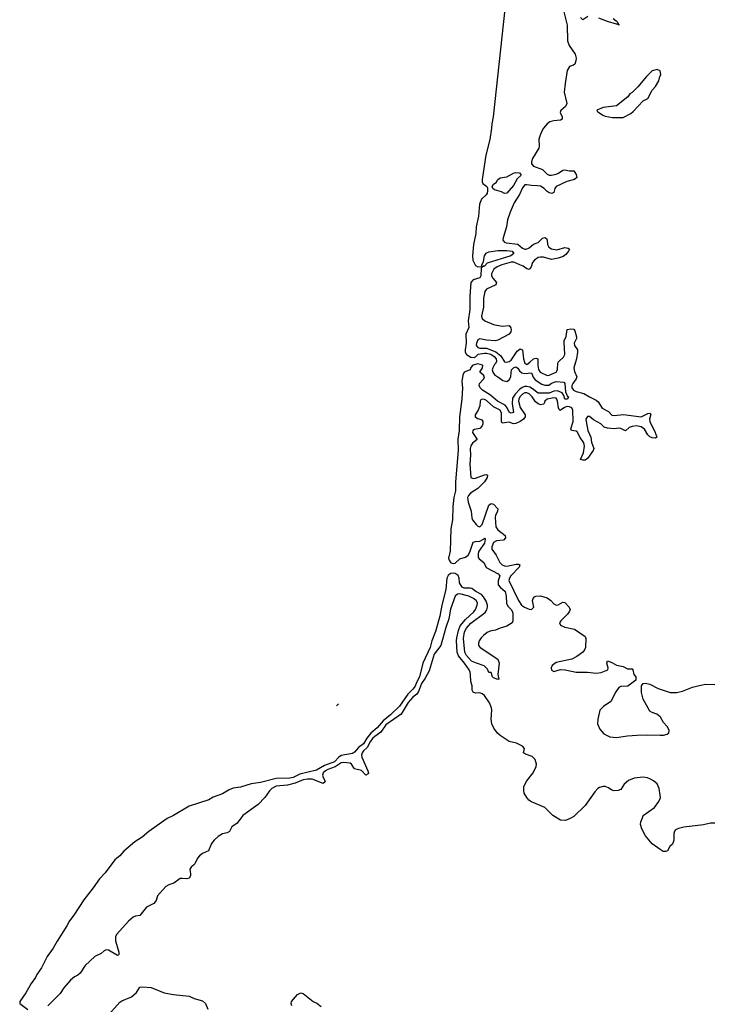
# Model space of a CAD drawing. Header units: inches. Extents: x 2323201 to 2563958, y 895391 to 1023096.
# Tile 40 of 196: x 2424276 to 2430476, y 954264 to 963059. Entities that reach past the tile are written whole.
import ezdxf

# ---------------------------------------------------------------- set-up
doc = ezdxf.new("R2010")
doc.units = ezdxf.units.IN
doc.header["$MEASUREMENT"] = 0
for name, color, linetype in [('C4925', 7, 'Continuous'), ('C4926', 7, 'Continuous'), ('C4935', 7, 'Continuous'), ('C4936', 7, 'Continuous')]:
    doc.layers.add(name, color=color, linetype=linetype)

msp = doc.modelspace()

# ---------------------------------------------------------------- linework, layer by layer
at = {"layer": 'C4925', "color": 5}
for points, elevation in [([(2428534.8, 960000), (2428530.8, 959990), (2428520.3, 959979.7), (2428504.3, 959950), (2428500.7, 959930), (2428505.3, 959910), (2428523.5, 959883.5), (2428550.8, 959870), (2428595.3, 959835.3), (2428630, 959827.9), (2428655, 959845), (2428667.1, 959872.9), (2428672.8, 959930), (2428690, 959947.8), (2428710, 959959.2), (2428730, 959946), (2428742.4, 959922.4), (2428764.9, 959904.9), (2428790, 959899.3), (2428850, 959904.5), (2428865.2, 959865.2), (2428882.9, 959842.9), (2428943.8, 959803.8), (2428970, 959793.1), (2429004.4, 959795.6), (2429030, 959813), (2429070, 959825.7), (2429140.5, 959820.5), (2429150.2, 959810.2), (2429154.5, 959734.5), (2429173.9, 959693.9), (2429180.7, 959690), (2429174, 959670), (2429150, 959669.9), (2429140.7, 959700.7), (2429124.6, 959724.6), (2429084.3, 959744.3), (2429050, 959741.4), (2429010, 959724), (2428910, 959721.7), (2428861, 959761), (2428835.1, 959775.1), (2428810, 959782.6), (2428790, 959782.6), (2428766.6, 959773.4), (2428744.2, 959755.8), (2428704.9, 959715.1), (2428681.6, 959678.4), (2428677.8, 959630), (2428690.8, 959550), (2428670, 959543), (2428650, 959552.1), (2428632.2, 959592.2), (2428615, 959615), (2428547.9, 959650), (2428484.8, 959704.8), (2428412.8, 959750), (2428393.1, 959770), (2428382.2, 959790), (2428385.4, 959810), (2428426.3, 959850), (2428431.2, 959870), (2428422.6, 959882.6), (2428389.3, 959910), (2428412.4, 959947.6), (2428416.2, 959970), (2428413, 959973), (2428370, 959983.5), (2428326.6, 959973.4), (2428310, 959953.2), (2428303.1, 959930), (2428250, 959910.9), (2428236.8, 959883.2), (2428227.3, 959827.3), (2428233, 959770), (2428228.8, 959670), (2428208.5, 959510), (2428203.8, 959390), (2428193.1, 959313.1), (2428196.1, 959210), (2428170.9, 958930.9), (2428172.3, 958850), (2428158.1, 958790), (2428148.9, 958710), (2428144.6, 958590), (2428131, 958510), (2428122.7, 958310), (2428110.2, 958250), (2428113.8, 958230), (2428130, 958207.9), (2428150, 958200.8), (2428170, 958203.1), (2428210, 958243.8), (2428260.9, 958259.1), (2428284.7, 958275.3), (2428298.6, 958301.4), (2428330, 958391.2), (2428350, 958398.9), (2428390, 958401.6), (2428422.4, 958417.6), (2428430, 958426.4), (2428438.2, 958418.2), (2428430, 958382.6), (2428380.5, 958310), (2428373.6, 958290), (2428374.9, 958254.9), (2428382.1, 958242.1), (2428424.2, 958210), (2428446.5, 958166.5), (2428551.8, 958110), (2428566.9, 958090), (2428552.9, 958047), (2428554, 958010), (2428569.6, 957989.6), (2428615.3, 957950), (2428623.7, 957910), (2428626.9, 957846.9), (2428640, 957820), (2428670.2, 957790), (2428680.3, 957770), (2428683, 957750), (2428685.3, 957690), (2428678.7, 957670), (2428630, 957641.7), (2428570, 957623.7), (2428530, 957605.7), (2428482.8, 957597.2), (2428455.4, 957584.6), (2428421.4, 957558.6), (2428402.4, 957537.6), (2428383.9, 957510), (2428376.6, 957490), (2428378.4, 957470), (2428391.8, 957451.8), (2428550, 957346), (2428562.6, 957310), (2428550.2, 957210.2), (2428557.3, 957182.7), (2428554.4, 957174.4), (2428562, 957170), (2428550, 957164), (2428510, 957181.2), (2428502.7, 957190), (2428490, 957228), (2428470, 957228.7), (2428457.5, 957257.5), (2428427.6, 957287.6), (2428358, 957310), (2428315.4, 957330), (2428270, 957380.3), (2428255.7, 957410), (2428241.7, 957530), (2428251.2, 957590), (2428270, 957623), (2428310, 957668.1), (2428437, 957763), (2428451.3, 957788.7), (2428456.9, 957810), (2428456.4, 957830), (2428444.9, 957864.9), (2428423, 957903), (2428404, 957924), (2428354.6, 957950), (2428317.8, 957977.8), (2428302.3, 957982.3), (2428250, 957979.5), (2428230, 957989.9), (2428208.3, 958030), (2428203.4, 958070), (2428195.1, 958095.1), (2428170, 958112.8), (2428150, 958115.9), (2428128, 958112), (2428105.4, 958094.6), (2428094.6, 958070), (2428083.9, 957970), (2428050.1, 957830), (2428031.6, 957730), (2427994.1, 957594.1), (2427961.5, 957510), (2427945, 957450), (2427880.5, 957310), (2427850.4, 957190), (2427821.7, 957138.3), (2427810, 957106), (2427790, 957079), (2427744.5, 957035.5), (2427670, 956927.3), (2427589.5, 956850), (2427523.7, 956796.3), (2427470, 956732.6), (2427414.4, 956685.6), (2427379.5, 956640.5), (2427350, 956591), (2427303.6, 956556.4), (2427270, 956515.8), (2427250, 956505), (2427150, 956485.1), (2427128.8, 956471.2), (2427090, 956429.7), (2427002.1, 956397.9), (2426930, 956356.2), (2426781.4, 956318.6), (2426722, 956290), (2426690, 956284), (2426570, 956281.5), (2426430, 956245.7), (2426346.6, 956233.4), (2426250, 956202.3), (2426184.7, 956195.3), (2426150, 956180.9), (2426090, 956144.3), (2426006.8, 956113.2), (2425967.9, 956090), (2425790, 956032.9), (2425650, 955949.9), (2425595.8, 955924.2), (2425430, 955807.6), (2425370, 955756.2), (2425304.1, 955715.9), (2425207.3, 955632.7), (2425170, 955590.7), (2425125.5, 955554.5), (2425041.7, 955438.3), (2424990, 955384.4), (2424934.5, 955305.5), (2424850, 955198.3), (2424759.6, 955060.4), (2424720.2, 955010), (2424696.6, 954963.4), (2424610, 954826.9), (2424576.1, 954763.9), (2424521.8, 954690), (2424471.2, 954590), (2424431, 954530), (2424417.7, 954502.3), (2424378.6, 954450), (2424332.3, 954367.7), (2424276.2, 954290), (2424277.3, 954270), (2424350, 954217.3)], 40), ([(2429243.4, 960000), (2429228.8, 959950), (2429235.9, 959915.9), (2429256.1, 959870), (2429249, 959850), (2429219.1, 959810), (2429211.2, 959790), (2429212.8, 959770), (2429225.7, 959750), (2429250, 959736.4), (2429319.8, 959719.8), (2429370, 959688.7), (2429430, 959660.8), (2429445.4, 959645.4), (2429481.2, 959590), (2429538.8, 959558.8), (2429570, 959527.5), (2429590, 959522.5), (2429672.6, 959532.6), (2429830, 959510.5), (2429890, 959541.9), (2429910, 959543.6), (2429916.5, 959536.5), (2429906.5, 959490), (2429909.6, 959470), (2429956.1, 959370), (2429970, 959330.4), (2429959, 959321), (2429930, 959323.9), (2429910, 959334), (2429890, 959350.7), (2429861.1, 959401.1), (2429830, 959422.1), (2429790, 959429.6), (2429750, 959426.1), (2429723.7, 959416.3), (2429690, 959387.3), (2429648.1, 959408.1), (2429630, 959410.3), (2429590, 959404.6), (2429528.9, 959408.9), (2429499.9, 959419.9), (2429469.9, 959450), (2429405.8, 959485.8), (2429370, 959515.7), (2429350, 959515.4), (2429336.4, 959490), (2429338.4, 959470), (2429354.5, 959390), (2429382.1, 959330), (2429386.5, 959286.5), (2429407.3, 959230), (2429401.6, 959210), (2429350, 959138), (2429330, 959123.7), (2429310, 959123.2), (2429289.6, 959130), (2429315.7, 959190), (2429323.6, 959250), (2429318.9, 959278.9), (2429285.6, 959325.6), (2429257.8, 959377.8), (2429250, 959384.8), (2429208.9, 959388.9), (2429203.7, 959403.7), (2429223, 959470), (2429221, 959570), (2429210, 959590.9), (2429190, 959601.2), (2429170, 959604.5), (2429144.7, 959595.3), (2429107.7, 959567.7), (2429097.1, 959577.2), (2429091.1, 959591.1), (2429083.3, 959650), (2429077.5, 959670), (2429070, 959678.5), (2429050, 959680.7), (2428990.7, 959669.3), (2428970, 959652.1), (2428963.5, 959630), (2428956.7, 959623.3), (2428930, 959619.7), (2428910, 959626.8), (2428885.3, 959645.3), (2428857.6, 959690), (2428830, 959716.1), (2428810, 959724.9), (2428790, 959724.6), (2428770, 959713), (2428747.4, 959690), (2428736.8, 959670), (2428733.5, 959650), (2428750, 959595.3), (2428794.8, 959530), (2428794.4, 959510), (2428778.8, 959490), (2428750, 959469.9), (2428710, 959452.8), (2428690, 959449.9), (2428650, 959464.6), (2428590, 959454.6), (2428581.7, 959470), (2428583.3, 959543.3), (2428570.3, 959570), (2428510, 959599.7), (2428450, 959656.8), (2428430, 959666.6), (2428410, 959669.9), (2428397.7, 959662.3), (2428391.9, 959650), (2428389.6, 959610), (2428373, 959570), (2428348.8, 959530), (2428347.9, 959510), (2428370, 959496.6), (2428405.9, 959485.9), (2428416.3, 959470), (2428416.8, 959450), (2428409, 959430), (2428390, 959408.3), (2428341.4, 959398.6), (2428325.9, 959390), (2428324.6, 959370), (2428365.8, 959310), (2428322.5, 959277.5), (2428307.2, 959252.8), (2428302.2, 959230), (2428305.4, 959170), (2428298.4, 959090), (2428309.7, 958969.7), (2428330, 958960.5), (2428350, 958963), (2428430, 958994), (2428450, 958995.9), (2428456.2, 958990), (2428455, 958970), (2428430.6, 958930), (2428370, 958871.1), (2428304.8, 958830), (2428287, 958810), (2428279, 958790), (2428283.4, 958750), (2428311.4, 958670), (2428316.1, 958610), (2428324.7, 958590), (2428355, 958550), (2428370, 958533.7), (2428390, 958527.8), (2428410.3, 958550), (2428470, 958722.4), (2428490, 958738.4), (2428510, 958731.2), (2428550.2, 958690), (2428547.2, 958670), (2428528.9, 958631.1), (2428526.5, 958613.5), (2428532.6, 958530), (2428550, 958502.7), (2428616.8, 958450), (2428619.8, 958430), (2428600.9, 958410), (2428536.7, 958403.3), (2428511.8, 958390), (2428496.6, 958350), (2428497.4, 958330), (2428534.6, 958274.6), (2428567.8, 958210), (2428588.6, 958188.6), (2428610, 958180.3), (2428630, 958178.6), (2428714, 958194), (2428734.7, 958194.7), (2428746.7, 958190), (2428739.8, 958170), (2428666.8, 958090), (2428653.5, 958070), (2428649.1, 958050), (2428733.5, 957870), (2428762.1, 957830), (2428788.7, 957810), (2428830, 957792.3), (2428850, 957789.6), (2428870.5, 957810), (2428860.8, 957870), (2428865.7, 957890), (2428876.8, 957903.2), (2428890.7, 957909.3), (2428930, 957913.1), (2428990, 957896.1), (2429023.5, 957870), (2429050, 957839.7), (2429070, 957829.3), (2429090, 957833.4), (2429130, 957856.1), (2429150, 957853.1), (2429188, 957810), (2429196.3, 957790), (2429188.4, 957770), (2429172.2, 957750), (2429111.6, 957690), (2429102, 957670), (2429110.3, 957650.3), (2429150, 957632.7), (2429235.6, 957615.6), (2429330.7, 957550), (2429336, 957530), (2429333, 957450), (2429325.5, 957430), (2429310.6, 957410), (2429257.1, 957370), (2429210, 957346.4), (2429070, 957317.4), (2429036.5, 957290), (2429026.7, 957270), (2429029.4, 957249.4), (2429050, 957236.9), (2429110, 957254.3), (2429152.5, 957252.5), (2429250, 957230.1), (2429350, 957230.1), (2429430, 957221.8), (2429473.6, 957226.4), (2429532.7, 957250), (2429537.2, 957270), (2429525.2, 957310), (2429530, 957331), (2429570, 957317.3), (2429610, 957293.4), (2429670, 957281.3), (2429710, 957260.3), (2429750, 957261), (2429757.3, 957250), (2429764.7, 957210), (2429782, 957190), (2429782, 957158), (2429713, 957107), (2429650, 957102), (2429630, 957092.7), (2429604.3, 957055.7), (2429559, 956970), (2429494.9, 956925.1), (2429462.8, 956890), (2429443.2, 956810), (2429440.7, 956770), (2429462.1, 956722.1), (2429498.8, 956678.8), (2429550, 956652.4), (2429610, 956645.6), (2429710, 956662.6), (2429792.7, 956667.3), (2429890.9, 956670.9), (2430000, 956669)], 60), ([(2428787.5, 960000), (2428790.1, 959990.1), (2428810, 959978), (2428836.3, 960000)], 60), ([(2428907.5, 960000), (2428906.2, 959970), (2428914.4, 959934.4), (2428927.9, 959910), (2428990, 959881.9), (2429010, 959883), (2429072.4, 959910), (2429082.4, 959930), (2429086.2, 959993.8), (2429090.2, 960000)], 60), ([(2430000, 956132.3), (2429992.4, 956192.4), (2429974.3, 956234.3), (2429941.2, 956261.2), (2429915.3, 956275.3), (2429886.3, 956286.3), (2429850, 956292.2), (2429770, 956283.9), (2429716.4, 956263.6), (2429677.8, 956230), (2429650, 956182.9), (2429626, 956174), (2429590, 956171.1), (2429570, 956176.9), (2429538.1, 956198.1), (2429510, 956208.1), (2429490, 956209), (2429459.6, 956200.4), (2429443.1, 956190), (2429417.8, 956162.2), (2429330, 956039.5), (2429230, 955942.7), (2429197.3, 955922.7), (2429153.4, 955906.6), (2429109, 955910), (2429040.9, 955950), (2428970, 956022), (2428850, 956072.6), (2428828.3, 956088.3), (2428809.7, 956110), (2428786.3, 956150), (2428781.3, 956170), (2428783, 956210), (2428810, 956259.5), (2428867.1, 956330), (2428893, 956387), (2428896, 956410), (2428884.7, 956450), (2428857.5, 956477.5), (2428798.2, 956498.1), (2428780.5, 956510), (2428788.9, 956550), (2428771.1, 956570), (2428715.7, 956595.7), (2428650, 956611.6), (2428570, 956665.5), (2428546.7, 956686.7), (2428514.6, 956730), (2428496.2, 956770), (2428489.8, 956810), (2428495.8, 956890), (2428492.9, 956912.9), (2428476.2, 956956.2), (2428430, 957021), (2428410, 957037.6), (2428390, 957046.9), (2428350, 957044.2), (2428330, 957052.7), (2428320.5, 957070), (2428319.1, 957110), (2428308.2, 957148.2), (2428306.5, 957210), (2428301.7, 957230), (2428293.7, 957250), (2428253, 957310), (2428197.1, 957377.1), (2428185.8, 957410), (2428180.5, 957510), (2428182.1, 957537.9), (2428197.2, 957602.8), (2428214.6, 957645.4), (2428260.1, 957699.9), (2428335.3, 957770), (2428349.1, 957790), (2428364.2, 957830), (2428366.8, 957850), (2428357.5, 957870), (2428332.2, 957890), (2428290, 957910.7), (2428210, 957929.9), (2428190, 957927), (2428170, 957908.4), (2428127, 957793), (2428112, 957708), (2428085.5, 957630), (2428041.9, 957470), (2427981.2, 957390), (2427936.1, 957243.9), (2427901.9, 957178.1), (2427867.4, 957130), (2427840.9, 957059.1), (2427825.7, 957034.3), (2427790, 957006.8), (2427750, 956960.1), (2427685, 956855), (2427550, 956759.9), (2427505.5, 956694.4), (2427450, 956656.6), (2427430, 956637.7), (2427410, 956609.3), (2427383.4, 956556.6), (2427350, 956528), (2427336, 956510), (2427330.9, 956490), (2427334.8, 956470), (2427389.2, 956350), (2427392.8, 956330), (2427390, 956322.4), (2427370, 956311), (2427331.8, 956351.8), (2427270, 956366.9), (2427242.1, 956410), (2427230, 956418.5), (2427170, 956423.5), (2427150, 956419.4), (2427095, 956385), (2427030, 956362.2), (2427009, 956350), (2426990.1, 956330), (2426983.2, 956310), (2426988.8, 956288.8), (2427002.1, 956270), (2427006.5, 956250), (2426990, 956236.5), (2426890, 956274.2), (2426850, 956275.8), (2426810, 956268.8), (2426739.9, 956240.1), (2426670, 956222.7), (2426570, 956211.7), (2426530.1, 956190), (2426507.7, 956170), (2426467.5, 956112.5), (2426407.3, 956050), (2426269.3, 955950.7), (2426218.8, 955881.2), (2426173, 955850), (2426152.1, 955807.9), (2426130, 955796.4), (2426090, 955786), (2426050, 955762.4), (2426013.8, 955730), (2425990, 955699.3), (2425964.6, 955635.4), (2425910, 955610.7), (2425882, 955590), (2425864.9, 955570), (2425840.7, 955519.3), (2425830, 955505.7), (2425807.8, 955490), (2425795.9, 955470), (2425803.1, 955430), (2425801.9, 955410), (2425790, 955391.6), (2425770, 955384.3), (2425730, 955389), (2425710, 955386.7), (2425653.1, 955346.9), (2425609, 955331), (2425583.4, 955316.6), (2425508.6, 955231.4), (2425494.9, 955190), (2425475.4, 955164.6), (2425409.6, 955130.4), (2425350, 955058.3), (2425310, 955050.5), (2425290, 955040.9), (2425250, 955005), (2425145.2, 954890), (2425133, 954870), (2425132.2, 954830), (2425161.5, 954730), (2425161.3, 954710), (2425156, 954704), (2425150, 954701.1), (2425070, 954747.7), (2425050, 954751.6), (2425030, 954741.5), (2425003.1, 954716.9), (2424947.9, 954690), (2424860.4, 954610), (2424817.5, 954542.6), (2424795.2, 954524.8), (2424765.4, 954510), (2424730, 954478.7), (2424670, 954410.6), (2424638.4, 954361.6), (2424529.1, 954250)], 60), ([(2430000, 956832.1), (2429970, 956855.1), (2429929, 956870), (2429910, 956882.7), (2429849.2, 956990), (2429834, 957050), (2429834, 957090), (2429835.3, 957110), (2429849.3, 957130.7), (2429870, 957133), (2429910, 957123.8), (2429983.5, 957083.5), (2430000, 957078.2)], 60), ([(2427124.4, 956945.6), (2427119.4, 956940.6), (2427106.9, 956931.3)], 40), ([(2430000, 955647.4), (2429930, 955697.2), (2429869.4, 955770), (2429836, 955830), (2429823.7, 955870), (2429827.2, 955892.8), (2429844, 955930), (2429848, 955950), (2429950, 956023), (2429990, 956074.9), (2430000, 956102.3)], 60), ([(2425050, 954146), (2425170, 954283), (2425190, 954295.5), (2425276, 954330), (2425319.3, 954370), (2425350, 954418), (2425370, 954421), (2425450, 954413), (2425567, 954367), (2425650, 954350.2), (2425790, 954335.5), (2425836, 954316), (2425910, 954294.3), (2425937.4, 954270), (2425958.9, 954218.9)], 60), ([(2426707.6, 954250), (2426702, 954270), (2426706.6, 954290), (2426758, 954350), (2426770, 954358.4), (2426790, 954366.4), (2426810, 954359.5), (2426900.7, 954290), (2426932.8, 954272.8), (2426970, 954244)], 60)]:
    msp.add_lwpolyline(points, dxfattribs=dict(at, elevation=elevation))
at = {"layer": 'C4926', "color": 5}
for points, elevation in [([(2428611.8, 963151.8), (2428507.3, 962190), (2428495.9, 962130), (2428494.6, 962090), (2428479.6, 961990), (2428443.9, 961850), (2428408.9, 961630), (2428409.6, 961609.6), (2428416.7, 961596.7), (2428451, 961570), (2428457.6, 961557.6), (2428458.3, 961530), (2428455.3, 961510), (2428446.1, 961493.9), (2428405.1, 961454.9), (2428384.7, 961410), (2428376, 961304), (2428357.3, 961210), (2428354.3, 961150), (2428333.6, 961050), (2428324.4, 960950), (2428325.7, 960910), (2428350, 960863.8), (2428370, 960852.7), (2428406.6, 960853.4), (2428406.6, 960866.6), (2428421.8, 960898.2), (2428429.9, 960950.1), (2428446.1, 960973.9), (2428470, 960985.2), (2428550, 960998.1), (2428630, 960997.4), (2428677.3, 960990), (2428694, 960970), (2428665.5, 960950), (2428455.2, 960884.8), (2428430, 960858.4), (2428422, 960858), (2428400.3, 960839.8), (2428398.8, 960770), (2428390, 960752.4), (2428330, 960736.3), (2428309.6, 960710.4), (2428299.8, 960590), (2428299, 960470), (2428285.9, 960370), (2428290.2, 960310), (2428262.8, 960250), (2428268, 960170), (2428257.2, 960110), (2428259.2, 960090), (2428269.6, 960069.6), (2428310, 960043.2), (2428337.3, 960042.7), (2428350, 960047.7), (2428374.5, 960070), (2428430, 960080.5), (2428450, 960079.9), (2428486.5, 960070), (2428517.7, 960050), (2428535.6, 960030), (2428538.8, 960010), (2428534.8, 960000)], 40), ([(2429139.7, 963130), (2429170.1, 963010.1), (2429171.7, 962870), (2429186.9, 962826.9), (2429241, 962750), (2429250, 962716), (2429248.5, 962690), (2429238, 962662), (2429227.6, 962652.4), (2429190, 962639.8), (2429170, 962604.5), (2429151, 962490), (2429144, 962410), (2429165.3, 962310), (2429155.7, 962284.3), (2429111.7, 962248.3), (2429107.8, 962230), (2429123.8, 962190), (2429124.4, 962170), (2429110, 962161.3), (2429050, 962156.7), (2429013.9, 962146.1), (2428990, 962127.3), (2428959, 962090), (2428936, 962050), (2428921.3, 962010), (2428916.6, 961990), (2428920.2, 961930), (2428916.3, 961910), (2428860.7, 961819.3), (2428850.1, 961790), (2428850.8, 961770.8), (2428870, 961749), (2428950, 961719.6), (2428990, 961677.8), (2429010, 961670.5), (2429030, 961670.1), (2429070, 961679), (2429091.8, 961688.2), (2429130, 961715), (2429150, 961716.6), (2429190, 961707.5), (2429230, 961709.2), (2429250, 961674.6), (2429256.8, 961650), (2429234.9, 961630), (2429165.4, 961614.6), (2429071.5, 961570), (2429060.1, 961550), (2429050, 961515.1), (2429032.6, 961507.4), (2429010, 961511.7), (2428990, 961523.4), (2428964.3, 961550), (2428930, 961570.5), (2428904.4, 961575.6), (2428850, 961576.3), (2428810, 961584.3), (2428790, 961583), (2428770, 961556.4), (2428744.1, 961495.9), (2428696.2, 961423.8), (2428659.6, 961340.4), (2428635.7, 961270), (2428627.5, 961210), (2428597.3, 961110), (2428596, 961090), (2428610.6, 961070.6), (2428625.6, 961065.6), (2428730, 961053.6), (2428770, 961019.4), (2428790, 961009.4), (2428802, 961010), (2428830, 961020.8), (2428870, 961054.2), (2428910, 961067.5), (2428950, 961106.4), (2428970, 961113.4), (2428984.3, 961104.3), (2428990, 961090.5), (2428992.8, 961050), (2428998.5, 961038.5), (2429006.8, 961026.8), (2429030, 961012.8), (2429077.5, 961002.5), (2429150, 961023.2), (2429178.7, 961018.7), (2429191.5, 961010), (2429182.9, 960990), (2429159.2, 960960.8), (2429135.1, 960944.9), (2429090, 960927.5), (2429030, 960917.9), (2428959.1, 960939.1), (2428930, 960938.9), (2428910, 960933.3), (2428877.1, 960910), (2428859.7, 960890), (2428847.8, 960850), (2428830, 960828.3), (2428810, 960833.2), (2428777.1, 960857.1), (2428748, 960870), (2428691.8, 960891.8), (2428670, 960894.1), (2428585.6, 960870), (2428542.6, 960850), (2428515.4, 960830), (2428493, 960790), (2428492.3, 960770), (2428504.1, 960750), (2428539.1, 960710), (2428532.4, 960690), (2428448.8, 960651.2), (2428432.3, 960630), (2428422.7, 960570), (2428422.7, 960490), (2428403.3, 960410), (2428410.6, 960390), (2428433.1, 960370), (2428510, 960335), (2428590, 960321.9), (2428650, 960326.3), (2428667.4, 960307.4), (2428670.5, 960290), (2428667.1, 960270), (2428650, 960248.4), (2428550, 960196.3), (2428530, 960191.4), (2428450, 960194.9), (2428390, 960207.4), (2428370, 960199.9), (2428358.3, 960170), (2428356, 960150), (2428370.2, 960130), (2428390, 960125.6), (2428450, 960125.1), (2428531.8, 960091.8), (2428575.5, 960055.5), (2428610, 960001.9), (2428630, 960000), (2428650, 960005.2), (2428670, 960016.9), (2428721.6, 960098.4), (2428750, 960119), (2428757, 960117), (2428770.6, 960110), (2428779.7, 960030), (2428787.5, 960000)], 60), ([(2429353.3, 963086.7), (2429310, 963057.5), (2429290, 963077.2)], 60), ([(2429580.7, 963070), (2429608.1, 963050), (2429626, 963030), (2429620.7, 963020.7), (2429630, 963018.8), (2429631.5, 963008.5), (2429619.8, 963019.8), (2429610, 963019.3), (2429530, 963044.1), (2429453.2, 963073.2)], 60), ([(2430000, 962603), (2429975.3, 962615.3), (2429930, 962602), (2429878, 962550), (2429802, 962458), (2429750.8, 962409.2), (2429730, 962395.3), (2429710.8, 962369.2), (2429610, 962288), (2429490, 962275.3), (2429434, 962250), (2429438, 962238), (2429450, 962234), (2429487.1, 962207.1), (2429510, 962198), (2429574.6, 962185.4), (2429670, 962186), (2429738, 962222), (2429760.4, 962239.6), (2429850, 962334), (2429890, 962354), (2429928, 962430), (2429958, 962462), (2429990, 962514), (2429998, 962550), (2430000, 962554)], 80), ([(2429090.2, 960000), (2429096.7, 960010), (2429136.4, 960043.6), (2429150, 960069.1), (2429142.7, 960177.3), (2429143.8, 960190), (2429160.3, 960230), (2429168.7, 960291.3), (2429202.6, 960297.4), (2429230, 960293.4), (2429239.2, 960279.2), (2429254.5, 960225.5), (2429253.1, 960210), (2429231.7, 960170), (2429236, 960150), (2429261.6, 960110), (2429263.5, 960090), (2429251.7, 960028.3), (2429243.4, 960000)], 60), ([(2428836.3, 960000), (2428870, 960028.2), (2428890, 960036.3), (2428908.9, 960030), (2428907.5, 960000)], 60)]:
    msp.add_lwpolyline(points, dxfattribs=dict(at, elevation=elevation))
at = {"layer": 'C4926', "color": 5, "elevation": 40}
msp.add_lwpolyline([(2428610, 961505.6), (2428582, 961522), (2428520.4, 961540.4), (2428504.5, 961550), (2428499.5, 961570), (2428512.3, 961590), (2428534.7, 961605.3), (2428550, 961630.6), (2428570, 961647), (2428630, 961655), (2428690, 961687.4), (2428710, 961693.7), (2428742.8, 961690), (2428759.1, 961670), (2428724.1, 961635.9), (2428690, 961578.4), (2428630, 961509.8)], close=True, dxfattribs=at)
at = {"layer": 'C4935', "color": 5, "elevation": 60}
for points in [[(2430000, 957078.2), (2430089.3, 957049.3), (2430150, 957048.2), (2430200, 957060), (2430290, 957096), (2430350, 957112.9), (2430410, 957122.6), (2430490, 957120.9)], [(2430000, 956669), (2430030, 956668.5), (2430062.4, 956677.6), (2430079.6, 956690), (2430082.4, 956710), (2430078.5, 956718.5), (2430064, 956744), (2430030, 956781.2), (2430002.7, 956830), (2430000, 956832.1)], [(2430000, 956102.3), (2430002.8, 956110), (2430000, 956132.3)], [(2430490, 955882.3), (2430450, 955881), (2430387.1, 955867.1), (2430213.6, 955846.4), (2430164.4, 955835.6), (2430138.4, 955821.6), (2430130.3, 955809.7), (2430124.4, 955790), (2430122, 955730), (2430110, 955695.3), (2430087.5, 955672.5), (2430066.4, 955633.6), (2430050, 955627.3), (2430027.7, 955627.7), (2430000, 955647.4)]]:
    msp.add_lwpolyline(points, dxfattribs=at)
at = {"layer": 'C4936', "color": 5, "elevation": 80}
msp.add_lwpolyline([(2430000, 962554), (2430008, 962570), (2430002, 962602), (2430000, 962603)], dxfattribs=at)

doc.saveas('drawing.dxf')
